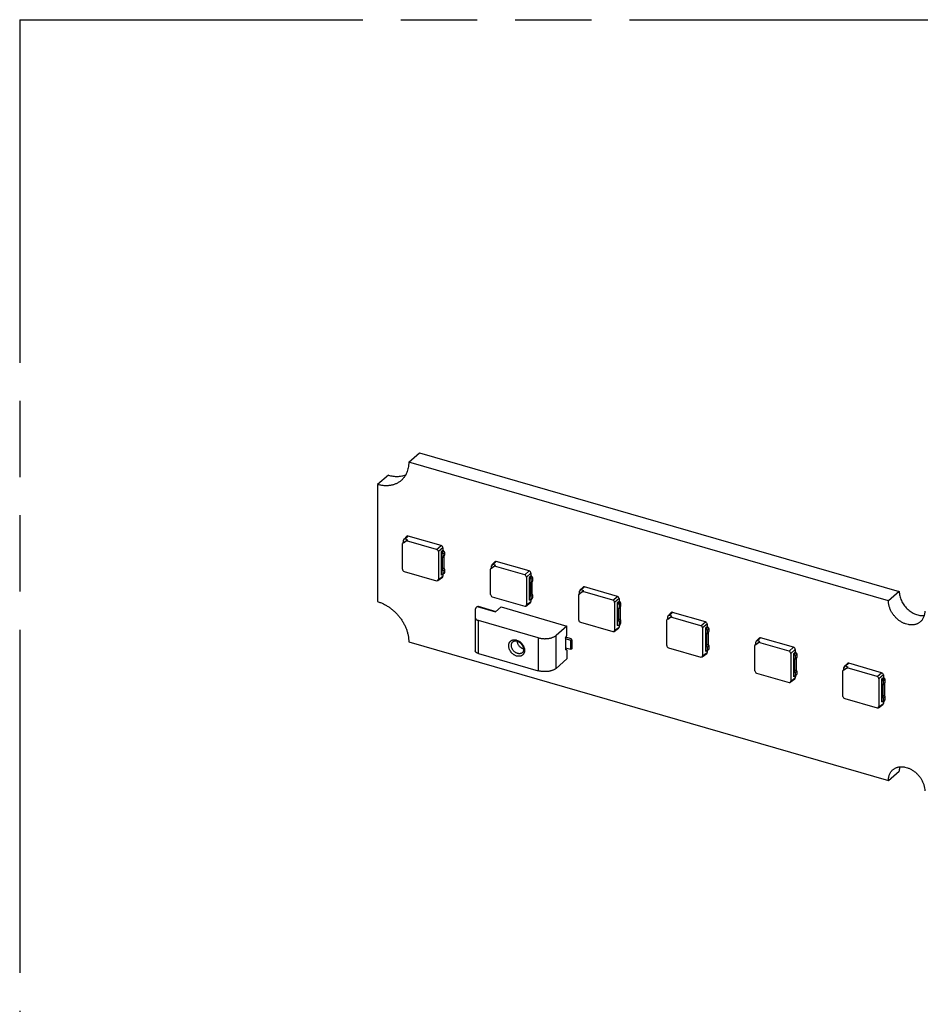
# Model space of a CAD drawing. Header units: millimetres. Extents: x 0 to 210, y 0 to 297.
# Tile 8 of 14: x 50 to 73, y 233 to 258. Entities that reach past the tile are written whole.
import ezdxf

# ---------------------------------------------------------------- set-up
doc = ezdxf.new("R2010")
doc.units = ezdxf.units.MM
doc.header["$LTSCALE"] = 19.36
doc.linetypes.add('PHANTOM', pattern=[0.8, 0.45, -0.05, 0.1, -0.05, 0.1, -0.05])
doc.layers.get('0').update_dxf_attribs({"linetype": 'CONTINUOUS'})
doc.layers.add('DEFAULT_3', color=7, linetype='PHANTOM')

msp = doc.modelspace()

# ---------------------------------------------------------------- linework, layer by layer
at = {"color": 7, "linetype": 'Continuous'}
for p, q in [((60.011, 246.4425), (60.286, 246.6806)), ((60.286, 246.6806), (72.468, 243.164)), ((72.193, 242.9258), (60.011, 246.4425)), ((59.4921, 246.1159), (59.2171, 245.8778)), ((59.2171, 245.8778), (59.2171, 242.9045)), ((59.884, 244.4847), (59.9623, 244.5634)), ((60.8337, 244.3286), (59.9965, 244.5703)), ((59.9538, 244.451), (59.8515, 244.3781)), ((59.875, 244.3987), (59.8515, 244.3781)), ((59.8515, 243.7286), (59.8515, 244.3781)), ((59.875, 244.4152), (59.8712, 244.4068)), ((59.8712, 244.3954), (59.8712, 244.4068)), ((59.875, 244.3987), (59.9803, 244.4737)), ((59.875, 244.3987), (59.875, 244.4608)), ((59.9803, 244.4737), (59.9182, 244.4916)), ((59.9538, 244.451), (59.9803, 244.4737)), ((60.7188, 244.2301), (59.9538, 244.451)), ((60.877, 244.2728), (60.877, 244.2006)), ((60.7621, 244.1744), (60.7621, 243.4657)), ((60.877, 244.2006), (60.8328, 244.1653)), ((60.8328, 244.1653), (60.8328, 243.5879)), ((60.8328, 244.1653), (60.8613, 244.1571)), ((60.8613, 244.1571), (60.903, 244.1931)), ((60.8758, 244.1168), (60.8613, 244.1571)), ((60.8613, 244.0127), (60.903, 244.0488)), ((60.8613, 244.0127), (60.8758, 244.0446)), ((60.8613, 244.0127), (60.8613, 243.724)), ((60.8758, 244.1168), (60.9174, 244.1529)), ((60.8758, 244.1168), (60.8758, 244.0446)), ((60.8758, 244.0446), (60.9174, 244.0807)), ((60.903, 244.1931), (60.877, 244.2006)), ((60.903, 244.1931), (60.9174, 244.1529)), ((60.9174, 244.0807), (60.903, 244.0488)), ((60.903, 244.0488), (60.903, 243.7601)), ((60.9174, 244.1529), (60.9174, 244.0807)), ((60.8613, 243.724), (60.903, 243.7601)), ((60.903, 243.7601), (60.9174, 243.7199)), ((62.1915, 243.805), (62.0891, 243.7322)), ((62.1126, 243.7528), (62.0891, 243.7322)), ((62.1126, 243.7692), (62.1088, 243.7609)), ((62.1088, 243.7495), (62.1088, 243.7609)), ((62.1126, 243.7528), (62.218, 243.8277)), ((62.1126, 243.7528), (62.1126, 243.8149)), ((62.1216, 243.8388), (62.1999, 243.9174)), ((62.218, 243.8277), (62.1559, 243.8457)), ((62.1915, 243.805), (62.218, 243.8277)), ((62.9565, 243.5842), (62.1915, 243.805)), ((63.0714, 243.6827), (62.2341, 243.9243)), ((59.8947, 243.6728), (60.7188, 243.4349)), ((60.7499, 243.4391), (60.8648, 243.5245)), ((60.8613, 243.5797), (60.8328, 243.5879)), ((60.8758, 243.6838), (60.8613, 243.724)), ((60.8613, 243.5797), (60.903, 243.6158)), ((60.8613, 243.5797), (60.8758, 243.6116)), ((60.8758, 243.6838), (60.9174, 243.7199)), ((60.8758, 243.6838), (60.8758, 243.6116)), ((60.8758, 243.6116), (60.9174, 243.6477)), ((60.877, 243.5933), (60.877, 243.5511)), ((60.9174, 243.6477), (60.903, 243.6158)), ((60.9174, 243.7199), (60.9174, 243.6477)), ((62.0891, 243.0827), (62.0891, 243.7322)), ((62.9997, 243.5284), (62.9997, 242.8198)), ((63.1146, 243.5547), (63.0704, 243.5193)), ((63.0704, 243.5193), (63.0704, 242.942)), ((63.0704, 243.5193), (63.0989, 243.5111)), ((63.0989, 243.5111), (63.1406, 243.5472)), ((63.1134, 243.4709), (63.0989, 243.5111)), ((63.1134, 243.4709), (63.155, 243.5069)), ((63.1146, 243.6269), (63.1146, 243.5547)), ((63.1406, 243.5472), (63.1146, 243.5547)), ((63.1406, 243.5472), (63.155, 243.5069)), ((63.155, 243.5069), (63.155, 243.4348)), ((63.0989, 243.3668), (63.1406, 243.4029)), ((63.0989, 243.3668), (63.1134, 243.3987)), ((63.0989, 243.3668), (63.0989, 243.0781)), ((63.1134, 243.4709), (63.1134, 243.3987)), ((63.1134, 243.3987), (63.155, 243.4348)), ((63.155, 243.4348), (63.1406, 243.4029)), ((63.1406, 243.4029), (63.1406, 243.1142)), ((64.3592, 243.1928), (64.4375, 243.2715)), ((65.309, 243.0367), (64.4718, 243.2784)), ((62.1324, 243.0269), (62.9565, 242.789)), ((63.0989, 243.0781), (63.1406, 243.1142)), ((63.1134, 243.0378), (63.0989, 243.0781)), ((63.1134, 243.0378), (63.155, 243.0739)), ((63.1134, 243.0378), (63.1134, 242.9657)), ((63.1134, 242.9657), (63.155, 243.0018)), ((63.1406, 243.1142), (63.155, 243.0739)), ((63.155, 243.0018), (63.1406, 242.9698)), ((63.155, 243.0739), (63.155, 243.0018)), ((64.4291, 243.1591), (64.3267, 243.0863)), ((64.3502, 243.1068), (64.3267, 243.0863)), ((64.3267, 242.4367), (64.3267, 243.0863)), ((64.3502, 243.1233), (64.3464, 243.1149)), ((64.3464, 243.1035), (64.3464, 243.1149)), ((64.3502, 243.1068), (64.4556, 243.1818)), ((64.3502, 243.1068), (64.3502, 243.1689)), ((64.4556, 243.1818), (64.3935, 243.1997)), ((64.4291, 243.1591), (64.4556, 243.1818)), ((65.1941, 242.9382), (64.4291, 243.1591)), ((72.468, 243.164), (72.193, 242.9258)), ((61.7228, 242.7538), (61.7496, 242.7771)), ((61.7727, 242.785), (62.2241, 242.6547)), ((62.2115, 242.6438), (62.3553, 242.7683)), ((62.3553, 242.7683), (64.0296, 242.285)), ((62.9875, 242.7932), (63.1024, 242.8786)), ((63.0989, 242.9338), (63.0704, 242.942)), ((63.0989, 242.9338), (63.1406, 242.9698)), ((63.0989, 242.9338), (63.1134, 242.9657)), ((63.1146, 242.9473), (63.1146, 242.9052)), ((65.2374, 242.8825), (65.2374, 242.1738)), ((65.3522, 242.9087), (65.3081, 242.8734)), ((65.3081, 242.8734), (65.3081, 242.296)), ((65.3081, 242.8734), (65.3366, 242.8652)), ((65.3366, 242.8652), (65.3782, 242.9012)), ((65.351, 242.8249), (65.3366, 242.8652)), ((65.3366, 242.7208), (65.3782, 242.7569)), ((65.3366, 242.7208), (65.351, 242.7527)), ((65.351, 242.8249), (65.3927, 242.861)), ((65.351, 242.8249), (65.351, 242.7527)), ((65.351, 242.7527), (65.3927, 242.7888)), ((65.3522, 242.9809), (65.3522, 242.9087)), ((65.3782, 242.9012), (65.3522, 242.9087)), ((65.3782, 242.9012), (65.3927, 242.861)), ((65.3927, 242.7888), (65.3782, 242.7569)), ((65.3782, 242.7569), (65.3782, 242.4682)), ((65.3927, 242.861), (65.3927, 242.7888)), ((61.7004, 242.7122), (61.7004, 241.6584)), ((65.3366, 242.7208), (65.3366, 242.4322)), ((66.6667, 242.5131), (66.5643, 242.4403)), ((66.5878, 242.4609), (66.6932, 242.5358)), ((66.5878, 242.4609), (66.5878, 242.523)), ((66.5969, 242.5469), (66.6752, 242.6255)), ((66.6932, 242.5358), (66.6311, 242.5538)), ((66.6667, 242.5131), (66.6932, 242.5358)), ((67.4317, 242.2923), (66.6667, 242.5131)), ((67.5466, 242.3908), (66.7094, 242.6324)), ((63.2993, 241.9859), (61.7838, 242.4233)), ((64.0296, 242.285), (63.7546, 242.0469)), ((64.0296, 242.0541), (64.0296, 242.285)), ((64.37, 242.3809), (65.1941, 242.143)), ((65.3366, 242.2878), (65.3081, 242.296)), ((65.3366, 242.4322), (65.3782, 242.4682)), ((65.351, 242.3919), (65.3366, 242.4322)), ((65.3366, 242.2878), (65.3782, 242.3239)), ((65.3366, 242.2878), (65.351, 242.3197)), ((65.351, 242.3919), (65.3927, 242.428)), ((65.351, 242.3919), (65.351, 242.3197)), ((65.351, 242.3197), (65.3927, 242.3558)), ((65.3522, 242.3014), (65.3522, 242.2592)), ((65.3782, 242.4682), (65.3927, 242.428)), ((65.3927, 242.3558), (65.3782, 242.3239)), ((65.3927, 242.428), (65.3927, 242.3558)), ((66.5878, 242.4609), (66.5643, 242.4403)), ((66.5643, 241.7908), (66.5643, 242.4403)), ((66.5878, 242.4773), (66.584, 242.469)), ((66.584, 242.4576), (66.584, 242.469)), ((67.5899, 242.2628), (67.5457, 242.2274)), ((67.5742, 242.2192), (67.6159, 242.2553)), ((67.5899, 242.335), (67.5899, 242.2628)), ((67.6159, 242.2553), (67.5899, 242.2628)), ((67.6159, 242.2553), (67.6303, 242.215)), ((63.988, 241.9763), (64.0296, 242.0541)), ((65.2252, 242.1472), (65.3401, 242.2326)), ((67.475, 242.2365), (67.475, 241.5279)), ((67.5457, 242.2274), (67.5457, 241.6501)), ((67.5457, 242.2274), (67.5742, 242.2192)), ((67.5886, 242.179), (67.5742, 242.2192)), ((67.5742, 242.0749), (67.6159, 242.111)), ((67.5742, 242.0749), (67.5886, 242.1068)), ((67.5742, 242.0749), (67.5742, 241.7862)), ((67.5886, 242.179), (67.6303, 242.215)), ((67.5886, 242.179), (67.5886, 242.1068)), ((67.5886, 242.1068), (67.6303, 242.1429)), ((67.6303, 242.1429), (67.6159, 242.111)), ((67.6159, 242.111), (67.6159, 241.8223)), ((67.6303, 242.215), (67.6303, 242.1429)), ((60.011, 241.8815), (72.193, 238.3648)), ((63.988, 241.9763), (63.988, 241.6844)), ((64.1262, 241.9155), (63.988, 241.9554)), ((64.139, 241.96), (64.0006, 241.9999)), ((64.1512, 241.9372), (64.1262, 241.9155)), ((64.1262, 241.6846), (64.1262, 241.9155)), ((64.1512, 241.9372), (64.139, 241.96)), ((64.1512, 241.9372), (64.1512, 241.7062)), ((67.5742, 241.7862), (67.6159, 241.8223)), ((67.5886, 241.746), (67.5742, 241.7862)), ((67.5886, 241.746), (67.6303, 241.782)), ((67.6159, 241.8223), (67.6303, 241.782)), ((67.6303, 241.782), (67.6303, 241.7099)), ((68.9043, 241.8672), (68.802, 241.7944)), ((68.8254, 241.8149), (68.802, 241.7944)), ((68.802, 241.1448), (68.802, 241.7944)), ((68.8254, 241.8314), (68.8217, 241.823)), ((68.8217, 241.8116), (68.8217, 241.823)), ((68.8254, 241.8149), (68.9308, 241.8899)), ((68.8254, 241.8149), (68.8254, 241.877)), ((68.8345, 241.9009), (68.9128, 241.9796)), ((68.9308, 241.8899), (68.8687, 241.9078)), ((68.9043, 241.8672), (68.9308, 241.8899)), ((69.6693, 241.6463), (68.9043, 241.8672)), ((69.7842, 241.7448), (68.947, 241.9865)), ((61.7838, 241.5862), (63.2993, 241.1487)), ((64.1262, 241.6846), (63.988, 241.7245)), ((63.988, 241.6908), (64.0296, 241.6788)), ((64.0296, 241.6788), (63.988, 241.6844)), ((64.0296, 241.6788), (64.0296, 241.4479)), ((64.1512, 241.7062), (64.1262, 241.6846)), ((66.6076, 241.735), (67.4317, 241.4971)), ((67.4628, 241.5013), (67.5777, 241.5867)), ((67.5742, 241.6419), (67.5457, 241.6501)), ((67.5742, 241.6419), (67.6159, 241.678)), ((67.5742, 241.6419), (67.5886, 241.6738)), ((67.5886, 241.746), (67.5886, 241.6738)), ((67.5886, 241.6738), (67.6303, 241.7099)), ((67.5899, 241.6555), (67.5899, 241.6133)), ((67.6303, 241.7099), (67.6159, 241.678)), ((69.7126, 241.5906), (69.7126, 240.8819)), ((69.8275, 241.6169), (69.7833, 241.5815)), ((69.7833, 241.5815), (69.7833, 241.0042)), ((69.7833, 241.5815), (69.8118, 241.5733)), ((69.8118, 241.5733), (69.8535, 241.6094)), ((69.8262, 241.533), (69.8118, 241.5733)), ((69.8262, 241.533), (69.8679, 241.5691)), ((69.8262, 241.533), (69.8262, 241.4608)), ((69.8275, 241.689), (69.8275, 241.6169)), ((69.8535, 241.6094), (69.8275, 241.6169)), ((69.8535, 241.6094), (69.8679, 241.5691)), ((69.8679, 241.5691), (69.8679, 241.4969)), ((63.7546, 241.2097), (64.0296, 241.4479)), ((69.8118, 241.4289), (69.8535, 241.465)), ((69.8118, 241.4289), (69.8262, 241.4608)), ((69.8118, 241.4289), (69.8118, 241.1403)), ((69.8262, 241.4608), (69.8679, 241.4969)), ((69.8679, 241.4969), (69.8535, 241.465)), ((69.8535, 241.465), (69.8535, 241.1763)), ((71.0721, 241.255), (71.1504, 241.3336)), ((71.1685, 241.244), (71.1063, 241.2619)), ((72.0218, 241.0989), (71.1846, 241.3405)), ((68.8452, 241.0891), (69.6693, 240.8512)), ((69.8118, 240.9959), (69.7833, 241.0042)), ((69.8118, 241.1403), (69.8535, 241.1763)), ((69.8262, 241.1), (69.8118, 241.1403)), ((69.8118, 240.9959), (69.8535, 241.032)), ((69.8118, 240.9959), (69.8262, 241.0278)), ((69.8262, 241.1), (69.8679, 241.1361)), ((69.8262, 241.1), (69.8262, 241.0278)), ((69.8262, 241.0278), (69.8679, 241.0639)), ((69.8275, 241.0095), (69.8275, 240.9673)), ((69.8535, 241.1763), (69.8679, 241.1361)), ((69.8679, 241.0639), (69.8535, 241.032)), ((69.8679, 241.1361), (69.8679, 241.0639)), ((71.1419, 241.2212), (71.0396, 241.1484)), ((71.0631, 241.169), (71.0396, 241.1484)), ((71.0396, 240.4989), (71.0396, 241.1484)), ((71.0631, 241.1854), (71.0593, 241.1771)), ((71.0593, 241.1657), (71.0593, 241.1771)), ((71.0631, 241.169), (71.1685, 241.244)), ((71.0631, 241.169), (71.0631, 241.2311)), ((71.1419, 241.2212), (71.1685, 241.244)), ((71.907, 241.0004), (71.1419, 241.2212)), ((72.0651, 241.0431), (72.0651, 240.9709)), ((69.7004, 240.8553), (69.8153, 240.9407)), ((71.9502, 240.9446), (71.9502, 240.236)), ((72.0651, 240.9709), (72.0209, 240.9355)), ((72.0209, 240.9355), (72.0209, 240.3582)), ((72.0209, 240.9355), (72.0494, 240.9273)), ((72.0494, 240.9273), (72.0911, 240.9634)), ((72.0639, 240.8871), (72.0494, 240.9273)), ((72.0494, 240.783), (72.0911, 240.8191)), ((72.0494, 240.783), (72.0639, 240.8149)), ((72.0494, 240.783), (72.0494, 240.4943)), ((72.0639, 240.8871), (72.1055, 240.9232)), ((72.0639, 240.8871), (72.0639, 240.8149)), ((72.0639, 240.8149), (72.1055, 240.851)), ((72.0911, 240.9634), (72.0651, 240.9709)), ((72.0911, 240.9634), (72.1055, 240.9232)), ((72.1055, 240.851), (72.0911, 240.8191)), ((72.0911, 240.8191), (72.0911, 240.5304)), ((72.1055, 240.9232), (72.1055, 240.851)), ((72.0494, 240.4943), (72.0911, 240.5304)), ((72.0911, 240.5304), (72.1055, 240.4901)), ((71.0829, 240.4431), (71.907, 240.2052)), ((71.938, 240.2094), (72.0529, 240.2948)), ((72.0494, 240.35), (72.0209, 240.3582)), ((72.0639, 240.4541), (72.0494, 240.4943)), ((72.0494, 240.35), (72.0911, 240.3861)), ((72.0494, 240.35), (72.0639, 240.3819)), ((72.0639, 240.4541), (72.1055, 240.4901)), ((72.0639, 240.4541), (72.0639, 240.3819)), ((72.0639, 240.3819), (72.1055, 240.418)), ((72.0651, 240.3636), (72.0651, 240.3214)), ((72.1055, 240.418), (72.0911, 240.3861)), ((72.1055, 240.4901), (72.1055, 240.418)), ((72.193, 238.3648), (72.468, 238.603))]:
    msp.add_line(p, q, dxfattribs=at)
at = {"color": 9, "linetype": 'Continuous'}
for p, q in [((59.9965, 244.5703), (59.9182, 244.4916)), ((60.7188, 244.2301), (60.8337, 244.3286)), ((60.877, 244.2728), (60.7621, 244.1744)), ((62.2341, 243.9243), (62.1559, 243.8457)), ((60.7621, 243.4657), (60.877, 243.5511)), ((62.9565, 243.5842), (63.0714, 243.6827)), ((63.1146, 243.6269), (62.9997, 243.5284)), ((64.4718, 243.2784), (64.3935, 243.1997)), ((65.1941, 242.9382), (65.309, 243.0367)), ((61.7496, 242.7771), (62.2115, 242.6438)), ((62.9997, 242.8198), (63.1146, 242.9052)), ((65.3522, 242.9809), (65.2374, 242.8825)), ((66.7094, 242.6324), (66.6311, 242.5538)), ((61.7838, 241.5862), (61.7838, 242.4233)), ((65.2374, 242.1738), (65.3522, 242.2592)), ((67.4317, 242.2923), (67.5466, 242.3908)), ((67.5899, 242.335), (67.475, 242.2365)), ((63.7546, 241.2097), (63.7546, 242.0469)), ((63.2993, 241.9859), (63.2993, 241.1487)), ((68.947, 241.9865), (68.8687, 241.9078)), ((67.475, 241.5279), (67.5899, 241.6133)), ((69.6693, 241.6463), (69.7842, 241.7448)), ((69.8275, 241.689), (69.7126, 241.5906)), ((71.1846, 241.3405), (71.1063, 241.2619)), ((71.907, 241.0004), (72.0218, 241.0989)), ((72.0651, 241.0431), (71.9502, 240.9446)), ((69.7126, 240.8819), (69.8275, 240.9673)), ((71.9502, 240.236), (72.0651, 240.3214))]:
    msp.add_line(p, q, dxfattribs=at)
at = {"color": 7, "linetype": 'Continuous'}
msp.add_arc((62.9662, 241.8799), 0.1756, 253.89187, 256.98174, dxfattribs=at)
for centre, major_axis, ratio, start_param, end_param in [((59.9966, 244.5269), (-0.0328, 0.0379), 0.7490964, -0.8561535, 0.0557299), ((59.9183, 244.4483), (-0.0328, 0.0379), 0.7490964, -0.8561535, 0.7134248), ((60.8337, 244.2853), (-0.0327, 0.0378), 0.7509046, -2.4275713, -0.8579929), ((60.7188, 244.1868), (-0.0327, 0.0378), 0.7509046, -2.4275713, -0.8579929), ((62.1559, 243.8023), (-0.0328, 0.0379), 0.7490964, -0.8561535, 0.7134248), ((62.2342, 243.881), (-0.0328, 0.0379), 0.7490964, -0.8561535, 0.0557299), ((59.8948, 243.7161), (-0.0327, 0.0378), 0.7509046, 0.7140214, 2.2835997), ((60.8337, 243.5637), (-0.0328, 0.0379), 0.7490964, -3.1973225, -2.4281678), ((62.9564, 243.5409), (-0.0327, 0.0378), 0.7509046, -2.4275713, -0.8579929), ((63.0713, 243.6393), (-0.0327, 0.0378), 0.7509046, -2.4275713, -0.8579929), ((60.7188, 243.4783), (-0.0328, 0.0379), 0.7490964, 2.2854391, 3.8550175), ((64.4718, 243.235), (-0.0328, 0.0379), 0.7490964, -0.8561535, 0.0557299), ((62.1324, 243.0702), (-0.0327, 0.0378), 0.7509046, 0.7140214, 2.2835997), ((64.3935, 243.1564), (-0.0328, 0.0379), 0.7490964, -0.8561535, 0.7134248), ((65.3089, 242.9934), (-0.0327, 0.0378), 0.7509046, -2.4275713, -0.8579929), ((62.9564, 242.8323), (-0.0328, 0.0379), 0.7490964, 2.2854391, 3.8550175), ((63.0713, 242.9177), (-0.0328, 0.0379), 0.7490964, -3.1973225, -2.4281678), ((65.194, 242.8949), (-0.0327, 0.0378), 0.7509046, -2.4275713, -0.8579929), ((66.6312, 242.5104), (-0.0328, 0.0379), 0.7490964, -0.8561535, 0.7134248), ((66.7094, 242.5891), (-0.0328, 0.0379), 0.7490964, -0.8561535, 0.0557299), ((64.37, 242.4243), (-0.0327, 0.0378), 0.7509046, 0.7140214, 2.2835997), ((65.3089, 242.2718), (-0.0328, 0.0379), 0.7490964, -3.1973225, -2.4281678), ((67.4317, 242.249), (-0.0327, 0.0378), 0.7509046, -2.4275713, -0.8579929), ((67.5465, 242.3474), (-0.0327, 0.0378), 0.7509046, -2.4275713, -0.8579929), ((65.194, 242.1864), (-0.0328, 0.0379), 0.7490964, 2.2854391, 3.8550175), ((66.6077, 241.7783), (-0.0327, 0.0378), 0.7509046, 0.7140214, 2.2835997), ((68.8688, 241.8645), (-0.0328, 0.0379), 0.7490964, -0.8561535, 0.7134248), ((68.9471, 241.9431), (-0.0328, 0.0379), 0.7490964, -0.8561535, 0.0557299), ((67.4317, 241.5404), (-0.0328, 0.0379), 0.7490964, 2.2854391, 3.8550175), ((67.5465, 241.6258), (-0.0328, 0.0379), 0.7490964, -3.1973225, -2.4281678), ((69.6693, 241.603), (-0.0327, 0.0378), 0.7509046, -2.4275713, -0.8579929), ((69.7842, 241.7015), (-0.0327, 0.0378), 0.7509046, -2.4275713, -0.8579929), ((71.1064, 241.2185), (-0.0328, 0.0379), 0.7490964, -0.8561535, 0.7134248), ((71.1847, 241.2972), (-0.0328, 0.0379), 0.7490964, -0.8561535, 0.0557299), ((68.8453, 241.1324), (-0.0327, 0.0378), 0.7509046, 0.7140214, 2.2835997), ((71.9069, 240.9571), (-0.0327, 0.0378), 0.7509046, -2.4275713, -0.8579929), ((72.0218, 241.0556), (-0.0327, 0.0378), 0.7509046, -2.4275713, -0.8579929), ((69.6693, 240.8945), (-0.0328, 0.0379), 0.7490964, 2.2854391, 3.8550175), ((69.7842, 240.9799), (-0.0328, 0.0379), 0.7490964, -3.1973225, -2.4281678), ((71.0829, 240.4864), (-0.0327, 0.0378), 0.7509046, 0.7140214, 2.2835997), ((72.0218, 240.3339), (-0.0328, 0.0379), 0.7490964, -3.1973225, -2.4281678), ((71.9069, 240.2486), (-0.0328, 0.0379), 0.7490964, 2.2854391, 3.8550175)]:
    msp.add_ellipse(centre, major_axis=major_axis, ratio=ratio, start_param=start_param, end_param=end_param, dxfattribs=at)
for points, knots in [([(60.011, 246.4425), (60.011, 246.4192), (60.009, 246.3731), (59.9996, 246.3056), (59.984, 246.2409), (59.9622, 246.1796), (59.939, 246.1315), (59.9176, 246.0953), (59.9002, 246.0695), (59.8815, 246.0448), (59.8614, 246.0214), (59.84, 245.9993), (59.825, 245.9854), (59.8172, 245.9787)], [0, 0, 0, 0, 0.134814, 0.266173, 0.3942533, 0.5193532, 0.6418904, 0.7023836, 0.7624425, 0.8221475, 0.8815831, 0.9408372, 1, 1, 1, 1]), ([(59.4921, 246.1159), (59.5114, 246.1104), (59.55, 246.1006), (59.6082, 246.0902), (59.6657, 246.0843), (59.7223, 246.0828), (59.7777, 246.0859), (59.8315, 246.0934), (59.8835, 246.1053), (59.917, 246.1163), (59.9333, 246.1225)], [0, 0, 0, 0, 0.1342326, 0.2657239, 0.394448, 0.520439, 0.6437943, 0.764677, 0.8833151, 1, 1, 1, 1]), ([(59.8172, 245.9787), (59.8079, 245.9707), (59.7888, 245.9552), (59.7584, 245.9342), (59.7265, 245.9152), (59.6931, 245.8984), (59.6583, 245.8839), (59.6223, 245.8716), (59.5851, 245.8616), (59.5469, 245.8539), (59.5077, 245.8486), (59.4677, 245.8456), (59.427, 245.8451), (59.3715, 245.8475), (59.3009, 245.8565), (59.2451, 245.8697), (59.2171, 245.8778)], [0, 0, 0, 0, 0.0580448, 0.1162187, 0.1746482, 0.2334556, 0.2927563, 0.3526575, 0.4132563, 0.4746386, 0.5368784, 0.6000369, 0.6641625, 0.7292906, 0.862583, 1, 1, 1, 1]), ([(72.468, 243.164), (72.468, 243.1449), (72.4704, 243.1059), (72.4808, 243.0474), (72.4978, 242.9887), (72.5213, 242.9306), (72.5508, 242.8741), (72.586, 242.8198), (72.6262, 242.7687), (72.671, 242.7215), (72.7195, 242.6789), (72.7712, 242.6414), (72.8253, 242.6098), (72.881, 242.5843), (72.9374, 242.5655), (72.9937, 242.5536), (73.0491, 242.5488), (73.0856, 242.5505), (73.1033, 242.5525)], [0, 0, 0, 0, 0.0587407, 0.1194553, 0.1819793, 0.2460588, 0.3113684, 0.3775291, 0.4441269, 0.5107298, 0.5769055, 0.6422392, 0.7063511, 0.7689143, 0.829673, 0.8884604, 0.945216, 1, 1, 1, 1]), ([(59.2171, 242.9045), (59.2434, 242.8969), (59.296, 242.8791), (59.373, 242.8453), (59.4486, 242.8045), (59.5219, 242.757), (59.5923, 242.7034), (59.6591, 242.644), (59.7216, 242.5796), (59.7793, 242.5107), (59.8316, 242.4379), (59.878, 242.3619), (59.9181, 242.2836), (59.9515, 242.2036), (59.9778, 242.1227), (59.9968, 242.0416), (60.0083, 241.9612), (60.011, 241.9078), (60.011, 241.8815)], [0, 0, 0, 0, 0.0595584, 0.1205441, 0.1828028, 0.2461418, 0.3103377, 0.3751434, 0.4402957, 0.505522, 0.5705483, 0.6351053, 0.6989363, 0.7618044, 0.8234991, 0.8838446, 0.9427067, 1, 1, 1, 1]), ([(61.7228, 242.7538), (61.7193, 242.7508), (61.7145, 242.7461), (61.7092, 242.7391), (61.7061, 242.7339), (61.7036, 242.7285), (61.7018, 242.7231), (61.7007, 242.7177), (61.7004, 242.714), (61.7004, 242.7122)], [0, 0, 0, 0, 0.2817163, 0.4127734, 0.5379968, 0.6582173, 0.7744632, 0.8879423, 1, 1, 1, 1]), ([(61.7496, 242.7771), (61.7512, 242.7785), (61.7546, 242.7811), (61.7593, 242.7837), (61.7633, 242.785), (61.7664, 242.7856), (61.7696, 242.7857), (61.7717, 242.7853), (61.7727, 242.785)], [0, 0, 0, 0, 0.2500992, 0.5000038, 0.6250638, 0.7500847, 0.8750595, 1, 1, 1, 1]), ([(73.004, 242.3894), (72.9963, 242.3827), (72.9803, 242.3702), (72.9544, 242.3539), (72.9268, 242.3401), (72.8977, 242.329), (72.8671, 242.3205), (72.8353, 242.3148), (72.8025, 242.3118), (72.7689, 242.3116), (72.7346, 242.3141), (72.6878, 242.3212), (72.641, 242.3338), (72.5949, 242.3514), (72.5485, 242.3726), (72.4921, 242.4053), (72.4286, 242.4531), (72.3703, 242.5085), (72.3185, 242.5705), (72.2743, 242.6374), (72.2388, 242.7079), (72.2169, 242.7689), (72.2045, 242.8179), (72.1958, 242.8658), (72.193, 242.902), (72.193, 242.9258)], [0, 0, 0, 0, 0.0259192, 0.0519535, 0.078214, 0.1048035, 0.131814, 0.1593238, 0.1873956, 0.2160764, 0.2453962, 0.2753693, 0.3372166, 0.369085, 0.4015196, 0.4678405, 0.535699, 0.6044773, 0.6734992, 0.7420736, 0.8095369, 0.8752973, 0.9074017, 0.9389142, 1, 1, 1, 1]), ([(73.1167, 242.6592), (73.1167, 242.6456), (73.1155, 242.6188), (73.1101, 242.5795), (73.101, 242.5419), (73.0883, 242.5062), (73.0722, 242.4728), (73.0528, 242.4419), (73.0301, 242.4139), (73.013, 242.3971), (73.004, 242.3894)], [0, 0, 0, 0, 0.1348346, 0.2662136, 0.3943136, 0.5194326, 0.6419885, 0.7625097, 0.8816172, 1, 1, 1, 1]), ([(61.7004, 242.4955), (61.7004, 242.4937), (61.7007, 242.49), (61.7018, 242.4846), (61.7036, 242.4792), (61.7061, 242.4738), (61.7092, 242.4686), (61.7145, 242.4616), (61.7229, 242.4533), (61.7351, 242.4443), (61.7495, 242.4361), (61.7659, 242.429), (61.7776, 242.4251), (61.7838, 242.4233)], [0, 0, 0, 0, 0.046514, 0.0936179, 0.1418704, 0.1917726, 0.2437516, 0.298152, 0.4150894, 0.5439173, 0.6848286, 0.8372435, 1, 1, 1, 1]), ([(63.2993, 241.9859), (63.3089, 241.9831), (63.3286, 241.978), (63.359, 241.9721), (63.3904, 241.9676), (63.4225, 241.9647), (63.4551, 241.9633), (63.4877, 241.9636), (63.5202, 241.9655), (63.5521, 241.9689), (63.5832, 241.9739), (63.6131, 241.9803), (63.6417, 241.9882), (63.6686, 241.9975), (63.6935, 242.008), (63.7163, 242.0197), (63.7367, 242.0325), (63.749, 242.042), (63.7546, 242.0469)], [0, 0, 0, 0, 0.0632793, 0.1285991, 0.1955255, 0.2635953, 0.3323254, 0.4012214, 0.469786, 0.5375276, 0.6039686, 0.6686547, 0.731164, 0.7911172, 0.8481897, 0.9021249, 0.9527507, 1, 1, 1, 1]), ([(62.6558, 241.8858), (62.6588, 241.8884), (62.6651, 241.8932), (62.6758, 241.899), (62.6877, 241.9034), (62.6984, 241.9058), (62.7074, 241.907), (62.7172, 241.9077), (62.7299, 241.9075), (62.7458, 241.9054), (62.7565, 241.9029), (62.762, 241.9013)], [0, 0, 0, 0, 0.1050106, 0.2125714, 0.3249401, 0.4438679, 0.5062048, 0.5705648, 0.7054783, 0.8487323, 1, 1, 1, 1]), ([(62.7593, 241.902), (62.7602, 241.8918), (62.7629, 241.8763), (62.769, 241.8561), (62.7769, 241.8357), (62.7898, 241.8109), (62.8095, 241.7834), (62.8329, 241.7589), (62.8549, 241.7415), (62.8737, 241.7298), (62.8926, 241.7198), (62.9074, 241.7141), (62.9175, 241.7112)], [0, 0, 0, 0, 0.1180482, 0.1791361, 0.2413807, 0.3685186, 0.4978619, 0.6275082, 0.7555268, 0.8184027, 0.8802295, 1, 1, 1, 1]), ([(62.762, 241.9013), (62.7697, 241.8991), (62.7853, 241.8934), (62.8079, 241.8819), (62.83, 241.8673), (62.8508, 241.85), (62.8699, 241.8303), (62.8868, 241.8088), (62.9012, 241.7858), (62.9128, 241.762), (62.9212, 241.7379), (62.9264, 241.7142), (62.9284, 241.6914), (62.9272, 241.6703), (62.9231, 241.6511), (62.9174, 241.6369), (62.9117, 241.6269), (62.9069, 241.6202), (62.9017, 241.6141), (62.8978, 241.6104), (62.8958, 241.6087)], [0, 0, 0, 0, 0.0643702, 0.1321423, 0.2025621, 0.2747972, 0.3479706, 0.421184, 0.4935386, 0.5641546, 0.6321942, 0.6968948, 0.7576173, 0.8139232, 0.8656883, 0.9132433, 0.9357246, 0.9575394, 0.9788892, 1, 1, 1, 1]), ([(61.7838, 241.5862), (61.7776, 241.588), (61.7659, 241.5918), (61.7495, 241.599), (61.7351, 241.6071), (61.7229, 241.6161), (61.7145, 241.6245), (61.7092, 241.6314), (61.7061, 241.6367), (61.7036, 241.642), (61.7018, 241.6474), (61.7007, 241.6529), (61.7004, 241.6565), (61.7004, 241.6584)], [0, 0, 0, 0, 0.1627565, 0.3151714, 0.4560827, 0.5849106, 0.701848, 0.7562484, 0.8082274, 0.8581296, 0.9063821, 0.953486, 1, 1, 1, 1]), ([(63.7546, 241.2097), (63.749, 241.2048), (63.7367, 241.1953), (63.7163, 241.1826), (63.6935, 241.1709), (63.6686, 241.1604), (63.6417, 241.1511), (63.6131, 241.1432), (63.5832, 241.1367), (63.5521, 241.1318), (63.5202, 241.1283), (63.4877, 241.1265), (63.4551, 241.1262), (63.4225, 241.1275), (63.3904, 241.1304), (63.359, 241.1349), (63.3286, 241.1409), (63.3089, 241.1459), (63.2993, 241.1487)], [0, 0, 0, 0, 0.0472493, 0.0978751, 0.1518103, 0.2088828, 0.268836, 0.3313453, 0.3960314, 0.4624724, 0.530214, 0.5987786, 0.6676746, 0.7364047, 0.8044745, 0.8714009, 0.9367207, 1, 1, 1, 1]), ([(72.193, 238.3648), (72.193, 238.3784), (72.1941, 238.4052), (72.1996, 238.4445), (72.2087, 238.4821), (72.2213, 238.5178), (72.2374, 238.5512), (72.2569, 238.5821), (72.2796, 238.6101), (72.2967, 238.6269), (72.3057, 238.6346)], [0, 0, 0, 0, 0.1348346, 0.2662136, 0.3943136, 0.5194326, 0.6419885, 0.7625097, 0.8816172, 1, 1, 1, 1]), ([(72.3057, 238.6346), (72.3133, 238.6413), (72.3294, 238.6538), (72.3552, 238.6701), (72.3828, 238.6838), (72.412, 238.695), (72.4426, 238.7035), (72.4743, 238.7092), (72.5071, 238.7122), (72.5408, 238.7124), (72.5751, 238.7099), (72.6219, 238.7028), (72.6687, 238.6902), (72.7147, 238.6726), (72.7611, 238.6514), (72.8176, 238.6187), (72.881, 238.5709), (72.9393, 238.5155), (72.9911, 238.4535), (73.0353, 238.3866), (73.0709, 238.316), (73.0928, 238.2551), (73.1052, 238.2061), (73.1139, 238.1582), (73.1167, 238.122), (73.1167, 238.0982)], [0, 0, 0, 0, 0.0259192, 0.0519535, 0.078214, 0.1048035, 0.131814, 0.1593238, 0.1873956, 0.2160764, 0.2453962, 0.2753693, 0.3372166, 0.369085, 0.4015196, 0.4678405, 0.535699, 0.6044773, 0.6734992, 0.7420736, 0.8095369, 0.8752973, 0.9074017, 0.9389142, 1, 1, 1, 1]), ([(72.4814, 238.7096), (72.4768, 238.6926), (72.4701, 238.6572), (72.468, 238.6212), (72.468, 238.603)], [0, 0, 0, 0, 0.4912667, 1, 1, 1, 1])]:
    msp.add_open_spline(points, degree=3, knots=knots, dxfattribs=at)
at = {"color": 9, "linetype": 'Continuous'}
for points, knots in [([(62.7508, 241.5235), (62.7373, 241.5274), (62.7172, 241.5353), (62.6919, 241.549), (62.6669, 241.5652), (62.6436, 241.5844), (62.6224, 241.6062), (62.6029, 241.6296), (62.5861, 241.6549), (62.5724, 241.6816), (62.5612, 241.7084), (62.5534, 241.736), (62.5494, 241.7636), (62.5484, 241.7838), (62.5494, 241.8033), (62.5523, 241.8221), (62.5571, 241.8401), (62.5637, 241.8569), (62.5722, 241.8724), (62.5825, 241.8866), (62.5944, 241.8992), (62.6077, 241.9101), (62.6225, 241.9192), (62.6385, 241.9264), (62.6556, 241.9317), (62.6736, 241.935), (62.6923, 241.9363), (62.7116, 241.9355), (62.7313, 241.9327), (62.7443, 241.9296), (62.7508, 241.9277)], [0, 0, 0, 0, 0.0656137, 0.0995334, 0.1340417, 0.2042745, 0.2397707, 0.2753072, 0.3458575, 0.3806339, 0.4148856, 0.4813167, 0.5133859, 0.5446003, 0.5749439, 0.6044339, 0.6331235, 0.6611024, 0.6884954, 0.7154589, 0.7421733, 0.768834, 0.7956394, 0.8227794, 0.8504244, 0.8787168, 0.9077658, 0.9376441, 0.9683883, 1, 1, 1, 1]), ([(62.7758, 241.5885), (62.7681, 241.5907), (62.7528, 241.5963), (62.7307, 241.6075), (62.7095, 241.6216), (62.6896, 241.6382), (62.6715, 241.657), (62.6555, 241.6776), (62.6419, 241.6996), (62.631, 241.7226), (62.6243, 241.7423), (62.6206, 241.7582), (62.6179, 241.7737), (62.6165, 241.7927), (62.6181, 241.815), (62.6221, 241.8326), (62.6269, 241.8457), (62.6312, 241.8549), (62.6363, 241.8636), (62.6421, 241.8717), (62.6486, 241.8792), (62.6533, 241.8837), (62.6558, 241.8858)], [0, 0, 0, 0, 0.0632967, 0.1286844, 0.1957594, 0.2640157, 0.3328791, 0.4017417, 0.4699956, 0.5370669, 0.6024495, 0.6343922, 0.6657722, 0.7267054, 0.785186, 0.8413185, 0.8686206, 0.8954738, 0.9219507, 0.9481347, 0.9741183, 1, 1, 1, 1]), ([(62.7508, 241.9277), (62.7644, 241.9238), (62.7844, 241.9159), (62.8097, 241.9022), (62.8348, 241.886), (62.8581, 241.8668), (62.8792, 241.845), (62.8988, 241.8217), (62.9156, 241.7964), (62.9292, 241.7696), (62.9404, 241.7428), (62.9483, 241.7152), (62.9522, 241.6876), (62.9532, 241.6675), (62.9523, 241.6479), (62.9494, 241.6291), (62.9446, 241.6112), (62.9379, 241.5943), (62.9294, 241.5788), (62.9192, 241.5646), (62.9073, 241.5521), (62.8939, 241.5412), (62.8791, 241.532), (62.8631, 241.5248), (62.846, 241.5195), (62.828, 241.5162), (62.8093, 241.515), (62.79, 241.5157), (62.7704, 241.5185), (62.7573, 241.5217), (62.7508, 241.5235)], [0, 0, 0, 0, 0.0656137, 0.0995334, 0.1340417, 0.2042745, 0.2397707, 0.2753072, 0.3458575, 0.3806339, 0.4148856, 0.4813167, 0.5133859, 0.5446003, 0.5749439, 0.6044339, 0.6331235, 0.6611024, 0.6884954, 0.7154589, 0.7421733, 0.768834, 0.7956394, 0.8227794, 0.8504244, 0.8787168, 0.9077658, 0.9376441, 0.9683883, 1, 1, 1, 1]), ([(62.8958, 241.6087), (62.8921, 241.6055), (62.8842, 241.5995), (62.8711, 241.5924), (62.8568, 241.587), (62.8417, 241.5835), (62.8258, 241.5818), (62.8094, 241.5821), (62.7926, 241.5842), (62.7814, 241.5869), (62.7758, 241.5885)], [0, 0, 0, 0, 0.1161902, 0.233401, 0.3525811, 0.4745459, 0.5999344, 0.7291849, 0.8625293, 1, 1, 1, 1])]:
    msp.add_open_spline(points, degree=3, knots=knots, dxfattribs=at)
at = {"layer": 'DEFAULT_3', "color": 91, "linetype": 'PHANTOM', "true_color": 0x80ff80}
for q in [(50.1286, 207.68), (150.1286, 257.68)]:
    msp.add_line((50.1286, 257.68), q, dxfattribs=at)

doc.saveas('drawing.dxf')
